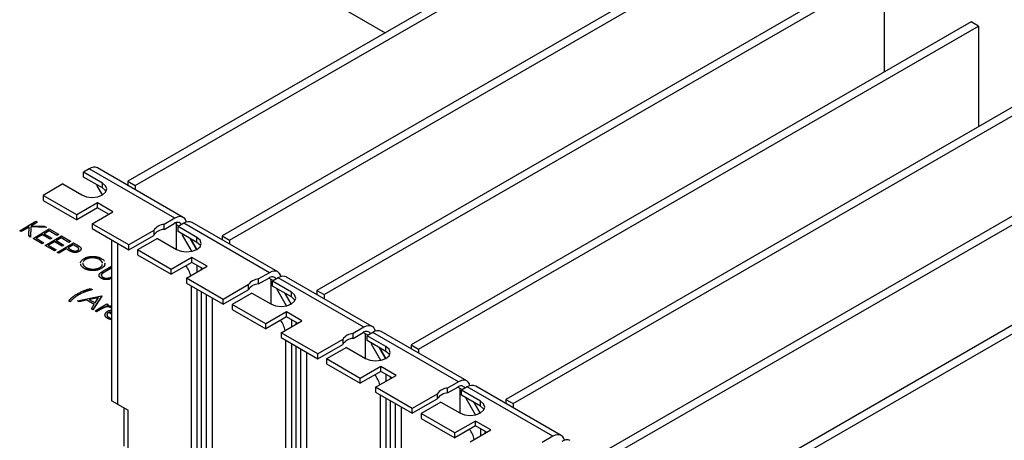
# Model space of a CAD drawing. Header units: millimetres. Extents: x 0 to 1725, y 0 to 1361.
# Tile 33 of 39: x 1363 to 1513, y 1137 to 1201. Entities that reach past the tile are written whole.
import ezdxf

# ---------------------------------------------------------------- set-up
doc = ezdxf.new("R2010")
doc.units = ezdxf.units.MM
doc.linetypes.add('SLD-Solid', pattern=[0])
doc.layers.add('SLD-0', color=179, linetype='SLD-Solid')

msp = doc.modelspace()

# ---------------------------------------------------------------- linework, layer by layer
at = {"layer": 'SLD-0', "color": 7, "linetype": 'SLD-Solid', "lineweight": 25}
for p, q in [((1464.429, 1225.686), (1379.293, 1176.538)), ((1380.416, 1175.89), (1465.552, 1225.038)), ((1385.6, 1218.089), (1418.435, 1199.134)), ((1478.797, 1217.391), (1393.662, 1168.243)), ((1394.784, 1167.595), (1479.92, 1216.743)), ((1493.166, 1209.096), (1408.03, 1159.948)), ((1409.153, 1159.3), (1494.288, 1208.448)), ((1494.288, 1208.448), (1494.288, 1193.155)), ((1507.534, 1200.801), (1422.399, 1151.654)), ((1508.657, 1200.153), (1507.534, 1200.801)), ((1423.521, 1151.006), (1508.657, 1200.153)), ((1508.657, 1200.153), (1508.657, 1184.86)), ((1521.903, 1192.507), (1436.767, 1143.359)), ((1437.89, 1142.711), (1523.025, 1191.859)), ((1536.271, 1184.212), (1451.135, 1135.064)), ((1452.258, 1134.416), (1537.394, 1183.564)), ((1373.447, 1178.441), (1372.567, 1177.932)), ((1386.469, 1170.923), (1373.447, 1178.441)), ((1387.738, 1171.049), (1374.717, 1178.566)), ((1375.441, 1176.274), (1372.567, 1177.932)), ((1372.567, 1177.186), (1372.567, 1177.932)), ((1375.441, 1175.527), (1372.567, 1177.186)), ((1369.442, 1176.128), (1366.425, 1174.386)), ((1369.442, 1176.128), (1372.316, 1174.469)), ((1374.597, 1176.014), (1374.597, 1175.869)), ((1374.597, 1175.869), (1375.413, 1174.454)), ((1375.92, 1175.86), (1375.441, 1176.274)), ((1375.441, 1175.527), (1375.441, 1176.274)), ((1375.92, 1175.113), (1375.441, 1175.527)), ((1376.088, 1175.371), (1375.92, 1175.86)), ((1375.92, 1174.883), (1376.088, 1175.371)), ((1379.293, 1176.538), (1380.416, 1175.89)), ((1379.293, 1176.538), (1379.293, 1175.924)), ((1380.416, 1175.89), (1380.416, 1175.276)), ((1550.639, 1175.917), (1465.504, 1126.77)), ((1466.626, 1126.122), (1551.762, 1175.269)), ((1371.543, 1171.432), (1366.425, 1174.386)), ((1366.425, 1174.386), (1366.425, 1173.64)), ((1372.316, 1174.469), (1373.033, 1174.193)), ((1373.033, 1174.193), (1373.878, 1174.096)), ((1373.878, 1174.096), (1374.724, 1174.193)), ((1374.724, 1174.193), (1375.441, 1174.469)), ((1375.441, 1174.469), (1375.92, 1174.883)), ((1375.991, 1174.998), (1375.92, 1175.113)), ((1366.425, 1173.64), (1371.543, 1170.685)), ((1374.686, 1173.246), (1371.543, 1171.432)), ((1374.686, 1172.499), (1371.543, 1170.685)), ((1377.021, 1171.898), (1374.686, 1173.246)), ((1374.686, 1172.499), (1374.686, 1173.246)), ((1376.375, 1171.525), (1374.686, 1172.499)), ((1371.543, 1170.685), (1371.543, 1171.432)), ((1373.878, 1170.084), (1377.021, 1171.898)), ((1386.469, 1170.923), (1384.818, 1169.971)), ((1386.819, 1171.086), (1386.469, 1170.923)), ((1387.156, 1171.162), (1386.819, 1171.086)), ((1387.466, 1171.15), (1387.156, 1171.162)), ((1387.739, 1171.049), (1387.466, 1171.15)), ((1387.962, 1170.864), (1387.739, 1171.049)), ((1388.128, 1170.601), (1387.962, 1170.864)), ((1362.863, 1169.025), (1365.338, 1170.454)), ((1364.279, 1169.586), (1363.085, 1168.897)), ((1364.279, 1169.565), (1363.085, 1168.876)), ((1364.233, 1168.234), (1364.279, 1169.586)), ((1364.582, 1169.608), (1364.529, 1168.064)), ((1364.582, 1169.587), (1364.529, 1168.043)), ((1364.582, 1169.608), (1364.582, 1169.587)), ((1366.908, 1169.547), (1364.582, 1169.608)), ((1366.908, 1169.526), (1364.582, 1169.587)), ((1365.56, 1170.326), (1364.617, 1169.782)), ((1364.617, 1169.782), (1366.592, 1169.73)), ((1365.56, 1170.305), (1364.652, 1169.781)), ((1364.894, 1167.853), (1367.368, 1169.282)), ((1365.338, 1170.454), (1365.56, 1170.326)), ((1365.56, 1170.326), (1365.56, 1170.305)), ((1366.592, 1169.73), (1366.908, 1169.547)), ((1366.908, 1169.547), (1366.908, 1169.526)), ((1367.368, 1169.282), (1368.764, 1168.476)), ((1379.446, 1166.869), (1373.878, 1170.084)), ((1373.878, 1170.084), (1373.878, 1169.337)), ((1373.878, 1169.337), (1379.446, 1166.123)), ((1384.818, 1169.224), (1386.361, 1170.115)), ((1384.818, 1169.224), (1384.818, 1169.971)), ((1386.572, 1170.216), (1386.702, 1170.141)), ((1386.72, 1166.154), (1386.72, 1169.907)), ((1387.816, 1170.146), (1386.936, 1169.638)), ((1389.809, 1167.979), (1386.936, 1169.638)), ((1386.936, 1168.891), (1386.936, 1169.638)), ((1400.837, 1162.629), (1387.816, 1170.146)), ((1388.219, 1170.326), (1388.128, 1170.601)), ((1402.107, 1162.754), (1389.086, 1170.272)), ((1363.085, 1168.897), (1362.863, 1169.025)), ((1362.863, 1169.025), (1362.863, 1169.004)), ((1363.085, 1168.876), (1362.863, 1169.004)), ((1363.085, 1168.897), (1363.085, 1168.876)), ((1364.233, 1168.234), (1364.233, 1168.214)), ((1364.529, 1168.064), (1364.233, 1168.234)), ((1364.529, 1168.043), (1364.233, 1168.214)), ((1364.529, 1168.064), (1364.529, 1168.043)), ((1366.29, 1167.047), (1364.894, 1167.853)), ((1364.894, 1167.853), (1364.894, 1167.832)), ((1366.29, 1167.026), (1364.894, 1167.832)), ((1366.321, 1168.421), (1365.369, 1167.871)), ((1365.369, 1167.871), (1366.543, 1167.193)), ((1366.321, 1168.4), (1365.387, 1167.861)), ((1367.495, 1167.743), (1366.321, 1168.421)), ((1366.321, 1168.421), (1366.321, 1168.4)), ((1367.495, 1167.722), (1366.321, 1168.4)), ((1367.337, 1169.007), (1366.575, 1168.567)), ((1366.575, 1168.567), (1367.749, 1167.89)), ((1367.337, 1168.986), (1366.593, 1168.557)), ((1366.734, 1166.791), (1369.209, 1168.219)), ((1368.511, 1168.329), (1367.337, 1169.007)), ((1367.337, 1169.007), (1367.337, 1168.986)), ((1368.511, 1168.308), (1367.337, 1168.986)), ((1367.749, 1167.89), (1367.495, 1167.743)), ((1367.749, 1167.869), (1367.495, 1167.722)), ((1367.495, 1167.743), (1367.495, 1167.722)), ((1367.749, 1167.89), (1367.749, 1167.869)), ((1369.177, 1167.944), (1368.415, 1167.505)), ((1369.177, 1167.924), (1368.433, 1167.495)), ((1368.764, 1168.476), (1368.511, 1168.329)), ((1368.764, 1168.455), (1368.511, 1168.308)), ((1368.511, 1168.329), (1368.511, 1168.308)), ((1368.764, 1168.476), (1368.764, 1168.455)), ((1370.351, 1167.267), (1369.177, 1167.944)), ((1369.177, 1167.944), (1369.177, 1167.924)), ((1370.351, 1167.246), (1369.177, 1167.924)), ((1369.209, 1168.219), (1370.605, 1167.413)), ((1383.234, 1169.056), (1379.446, 1166.869)), ((1379.446, 1166.123), (1383.234, 1168.31)), ((1383.81, 1167.834), (1380.793, 1166.092)), ((1383.234, 1169.056), (1383.234, 1168.31)), ((1383.81, 1167.834), (1386.684, 1166.175)), ((1389.809, 1167.232), (1386.936, 1168.891)), ((1387.618, 1168.352), (1387.618, 1168.497)), ((1387.744, 1168.424), (1387.618, 1168.352)), ((1389.041, 1165.886), (1387.618, 1168.352)), ((1389.755, 1166.144), (1388.785, 1167.823)), ((1388.965, 1167.719), (1388.965, 1167.574)), ((1390.288, 1167.565), (1389.809, 1167.979)), ((1389.809, 1167.232), (1389.809, 1167.979)), ((1393.662, 1168.243), (1393.662, 1167.63)), ((1393.662, 1168.243), (1394.784, 1167.595)), ((1366.543, 1167.193), (1366.29, 1167.047)), ((1366.543, 1167.173), (1366.29, 1167.026)), ((1366.29, 1167.047), (1366.29, 1167.026)), ((1366.543, 1167.193), (1366.543, 1167.173)), ((1366.734, 1166.791), (1366.734, 1166.77)), ((1368.13, 1165.985), (1366.734, 1166.791)), ((1368.13, 1165.964), (1366.734, 1166.77)), ((1368.162, 1167.358), (1367.21, 1166.809)), ((1367.21, 1166.809), (1368.384, 1166.131)), ((1368.162, 1167.338), (1367.228, 1166.798)), ((1369.336, 1166.681), (1368.162, 1167.358)), ((1368.162, 1167.358), (1368.162, 1167.338)), ((1369.336, 1166.66), (1368.162, 1167.338)), ((1368.415, 1167.505), (1369.589, 1166.827)), ((1368.574, 1165.728), (1371.049, 1167.157)), ((1369.938, 1166.259), (1368.796, 1165.6)), ((1369.938, 1166.239), (1368.796, 1165.579)), ((1369.589, 1166.827), (1369.336, 1166.681)), ((1369.589, 1166.806), (1369.336, 1166.66)), ((1369.336, 1166.681), (1369.336, 1166.66)), ((1369.589, 1166.827), (1369.589, 1166.806)), ((1370.115, 1166.157), (1369.938, 1166.259)), ((1369.938, 1166.259), (1369.938, 1166.239)), ((1370.115, 1166.136), (1369.938, 1166.239)), ((1371.017, 1166.882), (1370.192, 1166.406)), ((1370.192, 1166.406), (1370.62, 1166.153)), ((1371.017, 1166.861), (1370.21, 1166.395)), ((1370.605, 1167.413), (1370.351, 1167.267)), ((1370.605, 1167.393), (1370.351, 1167.246)), ((1370.351, 1167.267), (1370.351, 1167.246)), ((1370.605, 1167.413), (1370.605, 1167.393)), ((1371.47, 1166.621), (1371.017, 1166.882)), ((1371.017, 1166.882), (1371.017, 1166.861)), ((1371.47, 1166.6), (1371.017, 1166.861)), ((1371.049, 1167.157), (1371.534, 1166.877)), ((1371.47, 1166.621), (1371.47, 1166.6)), ((1376.842, 1167.626), (1376.842, 1143.151)), ((1377.74, 1167.108), (1377.74, 1142.633)), ((1377.742, 1167.107), (1377.742, 1142.634)), ((1379.446, 1166.123), (1379.446, 1166.869)), ((1388.965, 1167.574), (1389.782, 1166.159)), ((1390.288, 1166.818), (1389.809, 1167.232)), ((1389.809, 1166.175), (1390.288, 1166.589)), ((1390.456, 1167.077), (1390.288, 1167.565)), ((1390.288, 1166.589), (1390.456, 1167.077)), ((1390.36, 1166.703), (1390.288, 1166.818)), ((1394.784, 1167.595), (1394.784, 1166.982)), ((1368.384, 1166.131), (1368.13, 1165.985)), ((1368.384, 1166.11), (1368.13, 1165.964)), ((1368.13, 1165.985), (1368.13, 1165.964)), ((1368.384, 1166.131), (1368.384, 1166.11)), ((1368.796, 1165.6), (1368.574, 1165.728)), ((1368.574, 1165.728), (1368.574, 1165.707)), ((1368.796, 1165.579), (1368.574, 1165.707)), ((1368.796, 1165.6), (1368.796, 1165.579)), ((1370.115, 1166.157), (1370.115, 1166.136)), ((1370.786, 1165.817), (1370.786, 1165.796)), ((1371.908, 1165.894), (1371.908, 1165.874)), ((1385.912, 1163.137), (1380.793, 1166.092)), ((1380.793, 1166.092), (1380.793, 1165.345)), ((1380.793, 1165.345), (1385.912, 1162.39)), ((1389.055, 1164.951), (1385.912, 1163.137)), ((1386.684, 1166.175), (1387.401, 1165.898)), ((1387.401, 1165.898), (1388.247, 1165.801)), ((1388.247, 1165.801), (1389.092, 1165.898)), ((1391.39, 1163.603), (1389.055, 1164.951)), ((1389.055, 1164.205), (1389.055, 1164.951)), ((1389.092, 1165.898), (1389.809, 1166.175)), ((1372.671, 1163.29), (1372.671, 1163.269)), ((1372.879, 1164.66), (1372.879, 1164.639)), ((1375.01, 1164.65), (1375.01, 1164.63)), ((1375.27, 1163.293), (1375.27, 1163.272)), ((1375.519, 1162.85), (1376.842, 1163.614)), ((1376.842, 1163.357), (1375.753, 1162.729)), ((1376.842, 1163.337), (1375.753, 1162.708)), ((1389.055, 1164.205), (1385.912, 1162.39)), ((1388.247, 1161.789), (1391.39, 1163.603)), ((1390.743, 1163.23), (1389.055, 1164.205)), ((1389.863, 1162.722), (1389.863, 1163.738)), ((1390.51, 1163.095), (1390.51, 1163.365)), ((1375.293, 1161.776), (1375.293, 1161.755)), ((1375.434, 1162.533), (1375.434, 1162.513)), ((1375.753, 1162.729), (1375.753, 1162.708)), ((1385.912, 1162.39), (1385.912, 1163.137)), ((1393.814, 1158.575), (1388.247, 1161.789)), ((1388.247, 1161.789), (1388.247, 1161.042)), ((1400.837, 1162.629), (1399.186, 1161.676)), ((1399.186, 1160.929), (1400.729, 1161.82)), ((1401.088, 1161.612), (1400.729, 1161.82)), ((1401.187, 1162.791), (1400.837, 1162.629)), ((1401.524, 1162.868), (1401.187, 1162.791)), ((1402.184, 1161.851), (1401.304, 1161.343)), ((1401.835, 1162.855), (1401.524, 1162.868)), ((1402.107, 1162.754), (1401.835, 1162.855)), ((1402.33, 1162.569), (1402.107, 1162.754)), ((1415.205, 1154.334), (1402.184, 1161.851)), ((1402.496, 1162.306), (1402.33, 1162.569)), ((1402.587, 1162.031), (1402.496, 1162.306)), ((1416.475, 1154.46), (1403.454, 1161.977)), ((1373.594, 1160.219), (1373.88, 1160.054)), ((1388.247, 1161.042), (1393.814, 1157.828)), ((1388.965, 1089.135), (1388.965, 1160.628)), ((1397.602, 1160.761), (1393.814, 1158.575)), ((1397.602, 1160.761), (1397.602, 1160.015)), ((1399.186, 1160.929), (1399.186, 1161.676)), ((1401.088, 1157.86), (1401.088, 1161.612)), ((1404.178, 1159.684), (1401.304, 1161.343)), ((1401.304, 1160.596), (1401.304, 1161.343)), ((1404.178, 1158.937), (1401.304, 1160.596)), ((1401.986, 1160.057), (1401.986, 1160.202)), ((1371.659, 1158.369), (1375.307, 1159.12)), ((1371.828, 1159.273), (1371.828, 1159.252)), ((1374.838, 1158.833), (1373.445, 1158.546)), ((1374.823, 1158.81), (1373.471, 1158.531)), ((1373.88, 1160.054), (1373.88, 1160.033)), ((1375.339, 1159.101), (1374.007, 1157.013)), ((1375.339, 1159.081), (1374.007, 1156.993)), ((1374.329, 1158.036), (1374.838, 1158.833)), ((1375.307, 1159.12), (1375.339, 1159.101)), ((1375.339, 1159.101), (1375.339, 1159.081)), ((1389.863, 1081.606), (1389.863, 1160.109)), ((1390.51, 1081.979), (1390.51, 1159.736)), ((1391.21, 1159.331), (1391.21, 1134.857)), ((1392.108, 1158.813), (1392.108, 1134.338)), ((1392.11, 1158.812), (1392.11, 1134.339)), ((1393.814, 1157.828), (1397.602, 1160.015)), ((1398.179, 1159.539), (1395.161, 1157.797)), ((1398.179, 1159.539), (1401.053, 1157.88)), ((1402.113, 1160.13), (1401.986, 1160.057)), ((1403.41, 1157.592), (1401.986, 1160.057)), ((1404.123, 1157.85), (1403.153, 1159.529)), ((1403.334, 1159.425), (1403.334, 1159.279)), ((1403.334, 1159.279), (1404.15, 1157.865)), ((1404.657, 1159.27), (1404.178, 1159.684)), ((1404.178, 1158.937), (1404.178, 1159.684)), ((1404.657, 1158.524), (1404.178, 1158.937)), ((1404.825, 1158.782), (1404.657, 1159.27)), ((1404.657, 1158.294), (1404.825, 1158.782)), ((1408.03, 1159.948), (1409.153, 1159.3)), ((1408.03, 1159.948), (1408.03, 1159.335)), ((1409.153, 1159.3), (1409.153, 1158.687)), ((1370.548, 1158.204), (1370.326, 1158.332)), ((1370.326, 1158.332), (1370.326, 1158.311)), ((1370.548, 1158.183), (1370.326, 1158.311)), ((1370.548, 1158.204), (1370.548, 1158.183)), ((1371.901, 1158.229), (1371.659, 1158.369)), ((1371.659, 1158.369), (1371.659, 1158.348)), ((1371.901, 1158.208), (1371.659, 1158.348)), ((1373.071, 1158.469), (1371.901, 1158.229)), ((1373.071, 1158.449), (1371.901, 1158.208)), ((1371.901, 1158.229), (1371.901, 1158.208)), ((1374.193, 1157.822), (1373.071, 1158.469)), ((1373.071, 1158.469), (1373.071, 1158.449)), ((1374.183, 1157.807), (1373.071, 1158.449)), ((1373.445, 1158.546), (1374.329, 1158.036)), ((1373.765, 1157.153), (1374.193, 1157.822)), ((1374.324, 1156.83), (1376.132, 1157.874)), ((1375.814, 1157.388), (1375.814, 1157.367)), ((1376.355, 1157.746), (1376.088, 1157.592)), ((1376.355, 1157.725), (1376.126, 1157.593)), ((1376.132, 1157.874), (1376.355, 1157.746)), ((1376.355, 1157.746), (1376.355, 1157.725)), ((1376.563, 1157.406), (1376.563, 1157.385)), ((1376.842, 1157.347), (1376.645, 1157.321)), ((1376.842, 1157.326), (1376.645, 1157.301)), ((1376.645, 1157.321), (1376.645, 1157.301)), ((1393.814, 1157.828), (1393.814, 1158.575)), ((1400.28, 1154.842), (1395.161, 1157.797)), ((1395.161, 1157.797), (1395.161, 1157.05)), ((1401.053, 1157.88), (1401.769, 1157.603)), ((1401.769, 1157.603), (1402.615, 1157.506)), ((1402.615, 1157.506), (1403.461, 1157.603)), ((1403.461, 1157.603), (1404.178, 1157.88)), ((1404.178, 1157.88), (1404.657, 1158.294)), ((1404.728, 1158.409), (1404.657, 1158.524)), ((1373.765, 1157.153), (1373.765, 1157.132)), ((1374.007, 1157.013), (1373.765, 1157.153)), ((1374.007, 1156.993), (1373.765, 1157.132)), ((1374.007, 1157.013), (1374.007, 1156.993)), ((1374.546, 1156.702), (1374.324, 1156.83)), ((1374.324, 1156.83), (1374.324, 1156.809)), ((1374.546, 1156.681), (1374.324, 1156.809)), ((1375.154, 1157.053), (1374.546, 1156.702)), ((1375.154, 1157.032), (1374.546, 1156.681)), ((1374.546, 1156.702), (1374.546, 1156.681)), ((1375.154, 1157.053), (1375.154, 1157.032)), ((1376.842, 1156.366), (1376.418, 1156.61)), ((1376.418, 1156.61), (1376.418, 1156.59)), ((1376.842, 1156.345), (1376.418, 1156.59)), ((1376.842, 1156.77), (1376.663, 1156.725)), ((1376.842, 1156.749), (1376.663, 1156.704)), ((1376.663, 1156.725), (1376.842, 1156.622)), ((1395.161, 1157.05), (1400.28, 1154.095)), ((1403.423, 1156.657), (1400.28, 1154.842)), ((1403.423, 1155.91), (1400.28, 1154.095)), ((1405.758, 1155.309), (1403.423, 1156.657)), ((1403.423, 1155.91), (1403.423, 1156.657)), ((1405.111, 1154.935), (1403.423, 1155.91)), ((1376.217, 1155.7), (1376.217, 1155.68)), ((1400.28, 1154.095), (1400.28, 1154.842)), ((1402.615, 1153.494), (1405.758, 1155.309)), ((1404.232, 1154.427), (1404.232, 1155.443)), ((1404.878, 1154.801), (1404.878, 1155.07)), ((1415.205, 1154.334), (1413.555, 1153.381)), ((1415.556, 1154.496), (1415.205, 1154.334)), ((1415.893, 1154.573), (1415.556, 1154.496)), ((1416.203, 1154.561), (1415.893, 1154.573)), ((1416.475, 1154.46), (1416.203, 1154.561)), ((1416.699, 1154.274), (1416.475, 1154.46)), ((1416.865, 1154.012), (1416.699, 1154.274)), ((1408.183, 1150.28), (1402.615, 1153.494)), ((1402.615, 1153.494), (1402.615, 1152.748)), ((1402.615, 1152.748), (1408.183, 1149.533)), ((1413.555, 1152.634), (1415.098, 1153.525)), ((1413.555, 1152.634), (1413.555, 1153.381)), ((1415.457, 1153.318), (1415.097, 1153.525)), ((1415.457, 1149.565), (1415.457, 1153.318)), ((1416.552, 1153.556), (1415.672, 1153.048)), ((1418.546, 1151.389), (1415.672, 1153.048)), ((1415.672, 1152.302), (1415.672, 1153.048)), ((1429.574, 1146.039), (1416.552, 1153.556)), ((1416.956, 1153.736), (1416.865, 1154.012)), ((1430.844, 1146.165), (1417.822, 1153.682)), ((1403.334, 1080.84), (1403.334, 1152.333)), ((1404.232, 1073.311), (1404.232, 1151.814)), ((1404.878, 1073.685), (1404.878, 1151.441)), ((1411.971, 1152.467), (1408.183, 1150.28)), ((1408.183, 1149.533), (1411.971, 1151.72)), ((1412.547, 1151.244), (1409.53, 1149.502)), ((1411.971, 1152.467), (1411.971, 1151.72)), ((1412.547, 1151.244), (1415.421, 1149.585)), ((1418.546, 1150.643), (1415.672, 1152.302)), ((1416.355, 1151.762), (1416.355, 1151.908)), ((1416.481, 1151.835), (1416.355, 1151.762)), ((1417.778, 1149.297), (1416.355, 1151.762)), ((1418.491, 1149.555), (1417.522, 1151.234)), ((1419.025, 1150.976), (1418.546, 1151.389)), ((1418.546, 1150.643), (1418.546, 1151.389)), ((1422.399, 1151.654), (1423.521, 1151.006)), ((1422.399, 1151.654), (1422.399, 1151.04)), ((1405.579, 1151.037), (1405.579, 1126.562)), ((1406.477, 1150.518), (1406.477, 1126.043)), ((1406.478, 1150.517), (1406.478, 1126.044)), ((1408.183, 1149.533), (1408.183, 1150.28)), ((1417.702, 1151.13), (1417.702, 1150.985)), ((1417.702, 1150.985), (1418.519, 1149.57)), ((1419.025, 1150.229), (1418.546, 1150.643)), ((1418.546, 1149.585), (1419.025, 1149.999)), ((1419.193, 1150.487), (1419.025, 1150.976)), ((1419.025, 1149.999), (1419.193, 1150.487)), ((1419.097, 1150.114), (1419.025, 1150.229)), ((1423.521, 1151.006), (1423.521, 1150.392)), ((1414.649, 1146.547), (1409.53, 1149.502)), ((1409.53, 1149.502), (1409.53, 1148.756)), ((1409.53, 1148.756), (1414.649, 1145.801)), ((1417.792, 1148.362), (1414.649, 1146.547)), ((1415.421, 1149.585), (1416.138, 1149.309)), ((1416.138, 1149.309), (1416.983, 1149.212)), ((1416.983, 1149.212), (1417.829, 1149.309)), ((1420.127, 1147.014), (1417.792, 1148.362)), ((1417.792, 1147.615), (1417.792, 1148.362)), ((1417.829, 1149.309), (1418.546, 1149.585)), ((1417.792, 1147.615), (1414.649, 1145.801)), ((1416.983, 1145.199), (1420.127, 1147.014)), ((1419.48, 1146.641), (1417.792, 1147.615)), ((1418.6, 1146.133), (1418.6, 1147.149)), ((1419.247, 1146.506), (1419.247, 1146.775)), ((1414.649, 1145.801), (1414.649, 1146.547)), ((1429.574, 1146.039), (1427.923, 1145.086)), ((1427.923, 1144.34), (1429.466, 1145.23)), ((1429.825, 1145.023), (1429.466, 1145.23)), ((1429.924, 1146.202), (1429.574, 1146.039)), ((1430.261, 1146.278), (1429.924, 1146.202)), ((1430.921, 1145.262), (1430.041, 1144.754)), ((1430.572, 1146.266), (1430.261, 1146.278)), ((1430.844, 1146.165), (1430.572, 1146.266)), ((1431.067, 1145.98), (1430.844, 1146.165)), ((1443.942, 1137.745), (1430.921, 1145.262)), ((1431.233, 1145.717), (1431.067, 1145.98)), ((1431.324, 1145.442), (1431.233, 1145.717)), ((1445.212, 1137.87), (1432.191, 1145.387)), ((1416.983, 1145.199), (1416.983, 1144.453)), ((1422.551, 1141.985), (1416.983, 1145.199)), ((1416.983, 1144.453), (1422.551, 1141.239)), ((1417.702, 1072.545), (1417.702, 1144.038)), ((1426.339, 1144.172), (1422.551, 1141.985)), ((1426.339, 1144.172), (1426.339, 1143.425)), ((1427.923, 1144.34), (1427.923, 1145.086)), ((1429.825, 1141.27), (1429.825, 1145.023)), ((1432.914, 1143.095), (1430.041, 1144.754)), ((1430.041, 1144.007), (1430.041, 1144.754)), ((1432.914, 1142.348), (1430.041, 1144.007)), ((1377.74, 1142.633), (1376.842, 1143.151)), ((1377.742, 1142.634), (1377.74, 1142.633)), ((1377.742, 1142.634), (1379.359, 1141.7)), ((1418.6, 1065.017), (1418.6, 1143.52)), ((1419.247, 1065.39), (1419.247, 1143.146)), ((1419.947, 1142.742), (1419.947, 1118.267)), ((1422.551, 1141.239), (1426.339, 1143.425)), ((1426.916, 1142.95), (1423.898, 1141.208)), ((1426.916, 1142.95), (1429.789, 1141.291)), ((1430.723, 1143.467), (1430.723, 1143.613)), ((1430.849, 1143.54), (1430.723, 1143.467)), ((1432.147, 1141.002), (1430.723, 1143.467)), ((1432.86, 1141.26), (1431.89, 1142.939)), ((1432.07, 1142.835), (1432.07, 1142.69)), ((1432.07, 1142.69), (1432.887, 1141.275)), ((1433.393, 1142.681), (1432.914, 1143.095)), ((1432.914, 1142.348), (1432.914, 1143.095)), ((1433.393, 1141.934), (1432.914, 1142.348)), ((1433.562, 1142.193), (1433.393, 1142.681)), ((1436.767, 1143.359), (1437.89, 1142.711)), ((1436.767, 1143.359), (1436.767, 1142.746)), ((1437.89, 1142.711), (1437.89, 1142.098)), ((1378.693, 1142.085), (1378.693, 1136.26)), ((1379.359, 1135.271), (1379.359, 1141.7)), ((1420.845, 1142.224), (1420.845, 1117.749)), ((1420.847, 1142.223), (1420.847, 1117.75)), ((1422.551, 1141.239), (1422.551, 1141.985)), ((1429.017, 1138.253), (1423.898, 1141.208)), ((1423.898, 1141.208), (1423.898, 1140.461)), ((1429.789, 1141.291), (1430.506, 1141.014)), ((1430.506, 1141.014), (1431.352, 1140.917)), ((1431.352, 1140.917), (1432.198, 1141.014)), ((1432.198, 1141.014), (1432.914, 1141.291)), ((1432.914, 1141.291), (1433.393, 1141.704)), ((1433.393, 1141.704), (1433.562, 1142.193)), ((1433.465, 1141.819), (1433.393, 1141.934)), ((1423.898, 1140.461), (1429.017, 1137.506)), ((1432.16, 1140.067), (1429.017, 1138.253)), ((1432.16, 1139.32), (1429.017, 1137.506)), ((1434.495, 1138.719), (1432.16, 1140.067)), ((1432.16, 1139.32), (1432.16, 1140.067)), ((1433.848, 1138.346), (1432.16, 1139.32)), ((1429.017, 1137.506), (1429.017, 1138.253)), ((1431.352, 1136.905), (1434.495, 1138.719)), ((1432.968, 1137.838), (1432.968, 1138.854)), ((1433.615, 1138.211), (1433.615, 1138.481)), ((1443.942, 1137.745), (1442.291, 1136.792)), ((1444.293, 1137.907), (1443.942, 1137.745)), ((1444.63, 1137.984), (1444.293, 1137.907)), ((1444.94, 1137.971), (1444.63, 1137.984)), ((1445.212, 1137.87), (1444.94, 1137.971)), ((1445.436, 1137.685), (1445.212, 1137.87)), ((1445.602, 1137.422), (1445.436, 1137.685)), ((1445.692, 1137.147), (1445.602, 1137.422))]:
    msp.add_line(p, q, dxfattribs=at)
at = {"layer": 'SLD-0', "color": 8, "linetype": 'SLD-Solid', "lineweight": 25}
for p, q in [((1387.061, 1169.71), (1386.72, 1169.907)), ((1401.429, 1161.415), (1401.088, 1161.612)), ((1415.798, 1153.121), (1415.457, 1153.318)), ((1430.166, 1144.826), (1429.825, 1145.023))]:
    msp.add_line(p, q, dxfattribs=at)
at = {"layer": 'SLD-0', "color": 7, "linetype": 'SLD-Solid', "lineweight": 25}
for centre, radius, start, end in [((1374.191, 1177.402), 1.278, 65.69288, 125.61758), ((1384.924, 1167.958), 2.015, 93.01715, 146.97747), ((1384.924, 1167.211), 2.015, 93.01715, 146.97747), ((1386.852, 1169.521), 0.77, 34.41374, 129.63273), ((1385.252, 1169.912), 1.468, 359.79939, 8.97304), ((1388.56, 1169.107), 1.278, 65.69288, 125.61758), ((1384.786, 1161.139), 4.218, 13.93676, 37.09307), ((1401.221, 1161.226), 0.77, 34.41374, 129.63273), ((1402.928, 1160.813), 1.278, 65.69288, 125.61758), ((1399.292, 1159.663), 2.015, 93.01715, 146.97747), ((1399.292, 1158.916), 2.015, 93.01715, 146.97747), ((1399.155, 1152.844), 4.218, 13.93676, 37.09307), ((1413.661, 1151.368), 2.015, 93.01715, 146.97747), ((1415.589, 1152.932), 0.77, 34.41374, 129.63273), ((1417.296, 1152.518), 1.278, 65.69288, 125.61758), ((1413.661, 1150.622), 2.015, 93.01715, 146.97747), ((1413.523, 1144.549), 4.218, 13.93676, 37.09307), ((1429.958, 1144.637), 0.77, 34.41374, 129.63273), ((1431.665, 1144.223), 1.278, 65.69288, 125.61758), ((1428.029, 1143.074), 2.015, 93.01715, 146.97747), ((1428.029, 1142.327), 2.015, 93.01715, 146.97747), ((1427.892, 1136.255), 4.218, 13.93676, 37.09307), ((1446.033, 1135.928), 1.278, 65.69288, 125.61758)]:
    msp.add_arc(centre, radius, start, end, dxfattribs=at)
for points, knots in [([(1371.685, 1166.022), (1371.704, 1166.034), (1371.742, 1166.058), (1371.787, 1166.099), (1371.82, 1166.144), (1371.841, 1166.191), (1371.85, 1166.24), (1371.847, 1166.288), (1371.831, 1166.336), (1371.806, 1166.374), (1371.778, 1166.405), (1371.752, 1166.431), (1371.719, 1166.458), (1371.68, 1166.487), (1371.637, 1166.518), (1371.587, 1166.551), (1371.531, 1166.586), (1371.491, 1166.609), (1371.47, 1166.621)], [0, 0, 0, 0, 0.0700438, 0.1392383, 0.2081975, 0.2791734, 0.3499868, 0.4183538, 0.4876096, 0.5574111, 0.5953302, 0.6379641, 0.6859128, 0.7381852, 0.7961026, 0.8585165, 0.9266577, 1, 1, 1, 1]), ([(1371.826, 1166.146), (1371.828, 1166.147), (1371.855, 1166.174), (1371.851, 1166.238), (1371.811, 1166.409), (1371.621, 1166.515), (1371.47, 1166.6)], [0, 0, 0, 0, 0.01171723, 0.17720488, 0.34255304, 1, 1, 1, 1]), ([(1371.534, 1166.877), (1371.568, 1166.857), (1371.632, 1166.82), (1371.721, 1166.766), (1371.802, 1166.716), (1371.872, 1166.671), (1371.934, 1166.63), (1371.985, 1166.593), (1372.028, 1166.561), (1372.05, 1166.539), (1372.061, 1166.53)], [0, 0, 0, 0, 0.1769558, 0.3390551, 0.4863182, 0.6187809, 0.7356188, 0.8387425, 0.9264571, 1, 1, 1, 1]), ([(1372.061, 1166.53), (1372.073, 1166.517), (1372.098, 1166.492), (1372.128, 1166.454), (1372.152, 1166.414), (1372.171, 1166.374), (1372.184, 1166.333), (1372.191, 1166.292), (1372.192, 1166.25), (1372.187, 1166.208), (1372.176, 1166.166), (1372.158, 1166.124), (1372.133, 1166.084), (1372.102, 1166.044), (1372.063, 1166.005), (1372.018, 1165.967), (1371.967, 1165.93), (1371.928, 1165.906), (1371.908, 1165.894)], [0, 0, 0, 0, 0.0624813, 0.1234904, 0.1834111, 0.2431532, 0.3021267, 0.3617097, 0.4218423, 0.4829319, 0.5445523, 0.6056807, 0.6676797, 0.7299844, 0.7945509, 0.8603456, 0.9289074, 1, 1, 1, 1]), ([(1370.786, 1165.817), (1370.767, 1165.824), (1370.726, 1165.839), (1370.662, 1165.867), (1370.59, 1165.901), (1370.511, 1165.941), (1370.423, 1165.986), (1370.327, 1166.037), (1370.224, 1166.095), (1370.153, 1166.136), (1370.115, 1166.157)], [0, 0, 0, 0, 0.0751731, 0.1647463, 0.2680169, 0.3859119, 0.5177895, 0.663691, 0.8244132, 1, 1, 1, 1]), ([(1370.786, 1165.796), (1370.767, 1165.803), (1370.726, 1165.819), (1370.662, 1165.846), (1370.59, 1165.88), (1370.511, 1165.92), (1370.423, 1165.965), (1370.327, 1166.017), (1370.224, 1166.074), (1370.153, 1166.115), (1370.115, 1166.136)], [0, 0, 0, 0, 0.0751731, 0.1647463, 0.2680169, 0.3859119, 0.5177895, 0.663691, 0.8244132, 1, 1, 1, 1]), ([(1370.62, 1166.153), (1370.641, 1166.14), (1370.682, 1166.117), (1370.744, 1166.084), (1370.802, 1166.055), (1370.857, 1166.028), (1370.91, 1166.006), (1370.958, 1165.986), (1371.005, 1165.97), (1371.061, 1165.953), (1371.132, 1165.938), (1371.217, 1165.927), (1371.303, 1165.925), (1371.389, 1165.93), (1371.471, 1165.943), (1371.55, 1165.962), (1371.622, 1165.989), (1371.664, 1166.011), (1371.685, 1166.022)], [0, 0, 0, 0, 0.0725384, 0.1400338, 0.2024957, 0.2605751, 0.3132283, 0.3615832, 0.4048784, 0.4441274, 0.5163997, 0.5865067, 0.6550854, 0.7243838, 0.7939735, 0.8616377, 0.9301109, 1, 1, 1, 1]), ([(1371.908, 1165.894), (1371.887, 1165.883), (1371.847, 1165.86), (1371.782, 1165.831), (1371.717, 1165.804), (1371.649, 1165.782), (1371.58, 1165.764), (1371.51, 1165.749), (1371.439, 1165.739), (1371.366, 1165.733), (1371.293, 1165.73), (1371.22, 1165.731), (1371.147, 1165.736), (1371.074, 1165.745), (1371.001, 1165.758), (1370.929, 1165.774), (1370.857, 1165.793), (1370.81, 1165.809), (1370.786, 1165.817)], [0, 0, 0, 0, 0.0701189, 0.1371924, 0.2020162, 0.2646314, 0.3261165, 0.3860103, 0.4458118, 0.5052977, 0.5646333, 0.6242826, 0.683902, 0.7439528, 0.8053877, 0.868388, 0.933084, 1, 1, 1, 1]), ([(1371.908, 1165.874), (1371.887, 1165.862), (1371.847, 1165.839), (1371.782, 1165.81), (1371.717, 1165.783), (1371.649, 1165.761), (1371.58, 1165.743), (1371.51, 1165.728), (1371.439, 1165.718), (1371.366, 1165.712), (1371.293, 1165.709), (1371.22, 1165.71), (1371.147, 1165.715), (1371.074, 1165.724), (1371.001, 1165.737), (1370.929, 1165.753), (1370.857, 1165.773), (1370.81, 1165.788), (1370.786, 1165.796)], [0, 0, 0, 0, 0.0701189, 0.1371924, 0.2020162, 0.2646314, 0.3261165, 0.3860103, 0.4458118, 0.5052977, 0.5646333, 0.6242826, 0.683902, 0.7439528, 0.8053877, 0.868388, 0.933084, 1, 1, 1, 1]), ([(1372.172, 1166.162), (1372.172, 1166.153), (1372.172, 1166.093), (1372.079, 1165.988), (1371.965, 1165.912), (1371.908, 1165.874)], [0, 0, 0, 0, 0.0830181, 0.5411305, 1, 1, 1, 1]), ([(1372.129, 1164.13), (1372.128, 1164.132), (1372.1, 1164.256), (1372.263, 1164.505), (1372.525, 1164.694), (1372.656, 1164.788)], [0, 0, 0, 0, 0.0098746, 0.5048461, 1, 1, 1, 1]), ([(1372.656, 1164.788), (1372.686, 1164.804), (1372.745, 1164.838), (1372.841, 1164.883), (1372.94, 1164.925), (1373.043, 1164.962), (1373.149, 1164.995), (1373.259, 1165.025), (1373.373, 1165.05), (1373.49, 1165.071), (1373.609, 1165.088), (1373.728, 1165.1), (1373.847, 1165.108), (1373.965, 1165.11), (1374.084, 1165.109), (1374.202, 1165.102), (1374.32, 1165.092), (1374.438, 1165.076), (1374.553, 1165.056), (1374.665, 1165.032), (1374.773, 1165.004), (1374.877, 1164.972), (1374.977, 1164.936), (1375.073, 1164.895), (1375.166, 1164.852), (1375.224, 1164.819), (1375.253, 1164.803)], [0, 0, 0, 0, 0.043209, 0.0858729, 0.12812, 0.170152, 0.2119176, 0.253753, 0.2960064, 0.3384434, 0.3810154, 0.4228205, 0.4640891, 0.5051258, 0.545975, 0.5869852, 0.6283386, 0.6700838, 0.7119916, 0.7530392, 0.7940494, 0.8348855, 0.8754983, 0.9165473, 0.9580038, 1, 1, 1, 1]), ([(1375.01, 1164.65), (1374.986, 1164.664), (1374.939, 1164.69), (1374.862, 1164.726), (1374.783, 1164.76), (1374.7, 1164.79), (1374.613, 1164.816), (1374.523, 1164.84), (1374.429, 1164.861), (1374.332, 1164.879), (1374.235, 1164.893), (1374.136, 1164.903), (1374.038, 1164.91), (1373.941, 1164.913), (1373.844, 1164.912), (1373.747, 1164.908), (1373.651, 1164.899), (1373.555, 1164.887), (1373.462, 1164.871), (1373.37, 1164.852), (1373.281, 1164.829), (1373.195, 1164.802), (1373.111, 1164.772), (1373.031, 1164.738), (1372.953, 1164.701), (1372.904, 1164.674), (1372.879, 1164.66)], [0, 0, 0, 0, 0.0420233, 0.0836449, 0.1249838, 0.1662475, 0.2077016, 0.2496311, 0.2917418, 0.3347429, 0.3774602, 0.4195563, 0.4610442, 0.5020963, 0.5428907, 0.5838008, 0.6248636, 0.6662247, 0.7073992, 0.7485567, 0.7896546, 0.8307397, 0.8720701, 0.9139934, 0.9564981, 1, 1, 1, 1]), ([(1375.01, 1164.63), (1374.986, 1164.643), (1374.939, 1164.67), (1374.862, 1164.705), (1374.783, 1164.739), (1374.7, 1164.769), (1374.613, 1164.795), (1374.523, 1164.82), (1374.429, 1164.84), (1374.332, 1164.858), (1374.235, 1164.872), (1374.136, 1164.883), (1374.038, 1164.889), (1373.941, 1164.892), (1373.844, 1164.891), (1373.747, 1164.887), (1373.651, 1164.878), (1373.555, 1164.866), (1373.462, 1164.85), (1373.37, 1164.831), (1373.281, 1164.808), (1373.195, 1164.781), (1373.111, 1164.751), (1373.031, 1164.717), (1372.953, 1164.681), (1372.904, 1164.653), (1372.879, 1164.639)], [0, 0, 0, 0, 0.0420233, 0.0836449, 0.1249838, 0.1662475, 0.2077016, 0.2496311, 0.2917418, 0.3347429, 0.3774602, 0.4195563, 0.4610442, 0.5020963, 0.5428907, 0.5838008, 0.6248636, 0.6662247, 0.7073992, 0.7485567, 0.7896546, 0.8307397, 0.8720701, 0.9139934, 0.9564981, 1, 1, 1, 1]), ([(1375.253, 1164.803), (1375.458, 1164.685), (1375.669, 1164.563), (1375.704, 1164.403), (1375.705, 1164.398)], [0, 0, 0, 0, 0.96944857, 1, 1, 1, 1]), ([(1372.671, 1163.29), (1372.49, 1163.412), (1372.195, 1163.61), (1372.174, 1163.868), (1372.166, 1163.967)], [0, 0, 0, 0, 0.6132953, 1, 1, 1, 1]), ([(1372.671, 1163.269), (1372.49, 1163.391), (1372.195, 1163.59), (1372.174, 1163.847), (1372.166, 1163.947)], [0, 0, 0, 0, 0.6132953, 1, 1, 1, 1]), ([(1372.499, 1164.155), (1372.482, 1164.092), (1372.437, 1163.931), (1372.586, 1163.67), (1372.806, 1163.518), (1372.916, 1163.441)], [0, 0, 0, 0, 0.2417991, 0.620796, 1, 1, 1, 1]), ([(1372.879, 1164.66), (1372.845, 1164.639), (1372.776, 1164.597), (1372.688, 1164.529), (1372.613, 1164.458), (1372.563, 1164.395), (1372.538, 1164.356), (1372.53, 1164.342)], [0, 0, 0, 0, 0.064504, 0.12689932, 0.18774654, 0.24814973, 0.28, 0.28, 0.28, 0.28]), ([(1372.879, 1164.639), (1372.845, 1164.618), (1372.776, 1164.577), (1372.688, 1164.508), (1372.613, 1164.437), (1372.563, 1164.374), (1372.538, 1164.335), (1372.53, 1164.321)], [0, 0, 0, 0, 0.064504, 0.12689932, 0.18774654, 0.24814973, 0.28, 0.28, 0.28, 0.28]), ([(1375.27, 1163.293), (1375.224, 1163.268), (1375.134, 1163.218), (1374.987, 1163.154), (1374.834, 1163.1), (1374.674, 1163.055), (1374.508, 1163.02), (1374.334, 1162.996), (1374.154, 1162.981), (1373.97, 1162.976), (1373.785, 1162.98), (1373.606, 1162.995), (1373.432, 1163.019), (1373.266, 1163.054), (1373.106, 1163.097), (1372.953, 1163.152), (1372.806, 1163.215), (1372.717, 1163.265), (1372.671, 1163.29)], [0, 0, 0, 0, 0.0652265, 0.128569, 0.1903204, 0.251378, 0.3123875, 0.3737887, 0.4364312, 0.5005668, 0.5646868, 0.6271355, 0.6884554, 0.7492457, 0.8101552, 0.8716709, 0.9347735, 1, 1, 1, 1]), ([(1375.27, 1163.272), (1375.224, 1163.247), (1375.134, 1163.197), (1374.987, 1163.134), (1374.834, 1163.079), (1374.674, 1163.034), (1374.508, 1163), (1374.334, 1162.975), (1374.154, 1162.96), (1373.97, 1162.955), (1373.785, 1162.959), (1373.606, 1162.974), (1373.432, 1162.998), (1373.266, 1163.033), (1373.106, 1163.077), (1372.953, 1163.131), (1372.806, 1163.195), (1372.717, 1163.244), (1372.671, 1163.269)], [0, 0, 0, 0, 0.0652265, 0.128569, 0.1903204, 0.251378, 0.3123875, 0.3737887, 0.4364312, 0.5005668, 0.5646868, 0.6271355, 0.6884554, 0.7492457, 0.8101552, 0.8716709, 0.9347735, 1, 1, 1, 1]), ([(1372.916, 1163.441), (1372.941, 1163.427), (1372.99, 1163.4), (1373.069, 1163.362), (1373.151, 1163.327), (1373.236, 1163.296), (1373.323, 1163.268), (1373.413, 1163.243), (1373.507, 1163.222), (1373.602, 1163.203), (1373.7, 1163.189), (1373.797, 1163.178), (1373.894, 1163.172), (1373.991, 1163.168), (1374.087, 1163.169), (1374.183, 1163.173), (1374.279, 1163.182), (1374.374, 1163.194), (1374.468, 1163.21), (1374.56, 1163.23), (1374.648, 1163.253), (1374.734, 1163.279), (1374.817, 1163.31), (1374.897, 1163.343), (1374.975, 1163.38), (1375.024, 1163.407), (1375.048, 1163.421)], [0, 0, 0, 0, 0.0436332, 0.0865378, 0.1291773, 0.1714363, 0.2134159, 0.255266, 0.2973695, 0.3399407, 0.3823475, 0.4239529, 0.4648712, 0.5055723, 0.5460026, 0.586568, 0.6270648, 0.6682707, 0.7095492, 0.7504282, 0.7910962, 0.8320271, 0.873136, 0.9146108, 0.956956, 1, 1, 1, 1]), ([(1375.458, 1164.093), (1375.46, 1164.102), (1375.481, 1164.21), (1375.328, 1164.417), (1375.116, 1164.573), (1375.01, 1164.65)], [0, 0, 0, 0, 0.0434471, 0.5218985, 1, 1, 1, 1]), ([(1375.458, 1164.072), (1375.46, 1164.081), (1375.481, 1164.189), (1375.328, 1164.396), (1375.116, 1164.552), (1375.01, 1164.63)], [0, 0, 0, 0, 0.0434471, 0.5218985, 1, 1, 1, 1]), ([(1375.048, 1163.421), (1375.198, 1163.522), (1375.422, 1163.672), (1375.429, 1163.865), (1375.432, 1163.929)], [0, 0, 0, 0, 0.6684292, 1, 1, 1, 1]), ([(1375.769, 1164.121), (1375.788, 1164.064), (1375.847, 1163.885), (1375.678, 1163.577), (1375.406, 1163.387), (1375.27, 1163.293)], [0, 0, 0, 0, 0.1910407, 0.5953219, 1, 1, 1, 1]), ([(1375.769, 1164.1), (1375.788, 1164.043), (1375.847, 1163.864), (1375.678, 1163.556), (1375.406, 1163.367), (1375.27, 1163.272)], [0, 0, 0, 0, 0.1910407, 0.5953219, 1, 1, 1, 1]), ([(1375.293, 1161.776), (1375.27, 1161.79), (1375.224, 1161.818), (1375.162, 1161.861), (1375.108, 1161.906), (1375.059, 1161.951), (1375.019, 1161.998), (1374.984, 1162.046), (1374.958, 1162.095), (1374.938, 1162.145), (1374.926, 1162.195), (1374.921, 1162.244), (1374.923, 1162.293), (1374.932, 1162.341), (1374.949, 1162.388), (1374.972, 1162.434), (1375.003, 1162.48), (1375.029, 1162.509), (1375.042, 1162.524)], [0, 0, 0, 0, 0.0711745, 0.1396441, 0.2063172, 0.2713732, 0.3354181, 0.3980763, 0.4606079, 0.5229695, 0.5847157, 0.6448949, 0.7042906, 0.7629982, 0.8210874, 0.8801039, 0.9393885, 1, 1, 1, 1]), ([(1375.293, 1161.755), (1375.206, 1161.813), (1375.033, 1161.929), (1374.912, 1162.132), (1374.929, 1162.262), (1374.937, 1162.317)], [0, 0, 0, 0, 0.3692845, 0.737874, 1, 1, 1, 1]), ([(1375.042, 1162.524), (1375.051, 1162.534), (1375.072, 1162.555), (1375.111, 1162.587), (1375.158, 1162.622), (1375.213, 1162.662), (1375.278, 1162.704), (1375.35, 1162.75), (1375.431, 1162.799), (1375.489, 1162.833), (1375.519, 1162.85)], [0, 0, 0, 0, 0.0781299, 0.1694654, 0.2743353, 0.3921102, 0.5236873, 0.6683654, 0.8271319, 1, 1, 1, 1]), ([(1375.434, 1162.513), (1375.372, 1162.459), (1375.253, 1162.359), (1375.279, 1162.239), (1375.291, 1162.182)], [0, 0, 0, 0, 0.52843686, 1, 1, 1, 1]), ([(1375.434, 1162.533), (1375.414, 1162.518), (1375.376, 1162.488), (1375.33, 1162.44), (1375.298, 1162.392), (1375.274, 1162.344), (1375.266, 1162.294), (1375.27, 1162.241), (1375.289, 1162.186), (1375.318, 1162.129), (1375.359, 1162.073), (1375.408, 1162.02), (1375.466, 1161.972), (1375.512, 1161.944), (1375.535, 1161.93)], [0, 0, 0, 0, 0.086315, 0.1677665, 0.2444327, 0.3181347, 0.3918841, 0.4700681, 0.5539042, 0.6443395, 0.7368747, 0.8261684, 0.9136786, 1, 1, 1, 1]), ([(1376.842, 1161.804), (1376.784, 1161.774), (1376.585, 1161.668), (1376.17, 1161.577), (1375.654, 1161.608), (1375.413, 1161.72), (1375.293, 1161.776)], [0, 0, 0, 0, 0.13675383, 0.47137853, 0.73571861, 1, 1, 1, 1]), ([(1376.842, 1161.784), (1376.784, 1161.753), (1376.585, 1161.647), (1376.17, 1161.556), (1375.654, 1161.587), (1375.413, 1161.699), (1375.293, 1161.755)], [0, 0, 0, 0, 0.13675383, 0.47137853, 0.73571861, 1, 1, 1, 1]), ([(1375.753, 1162.729), (1375.732, 1162.717), (1375.692, 1162.694), (1375.636, 1162.661), (1375.587, 1162.631), (1375.543, 1162.605), (1375.507, 1162.582), (1375.476, 1162.563), (1375.452, 1162.547), (1375.44, 1162.538), (1375.434, 1162.533)], [0, 0, 0, 0, 0.1910786, 0.3626046, 0.5160988, 0.650038, 0.7659767, 0.862374, 0.9408421, 1, 1, 1, 1]), ([(1375.753, 1162.708), (1375.732, 1162.696), (1375.692, 1162.673), (1375.636, 1162.64), (1375.587, 1162.611), (1375.543, 1162.585), (1375.507, 1162.562), (1375.476, 1162.542), (1375.452, 1162.527), (1375.44, 1162.517), (1375.434, 1162.513)], [0, 0, 0, 0, 0.1910786, 0.3626046, 0.5160988, 0.650038, 0.7659767, 0.862374, 0.9408421, 1, 1, 1, 1]), ([(1375.535, 1161.93), (1375.556, 1161.918), (1375.597, 1161.896), (1375.667, 1161.867), (1375.742, 1161.843), (1375.821, 1161.823), (1375.903, 1161.809), (1375.986, 1161.799), (1376.07, 1161.796), (1376.153, 1161.797), (1376.238, 1161.805), (1376.321, 1161.818), (1376.405, 1161.837), (1376.459, 1161.854), (1376.486, 1161.862)], [0, 0, 0, 0, 0.0828906, 0.1653025, 0.2477619, 0.3315277, 0.4152798, 0.4963662, 0.5771513, 0.6577825, 0.7393216, 0.8237931, 0.909476, 1, 1, 1, 1]), ([(1376.486, 1161.862), (1376.567, 1161.898), (1376.692, 1161.953), (1376.803, 1162.017), (1376.842, 1162.04)], [0, 0, 0, 0, 0.6488871, 1, 1, 1, 1]), ([(1371.574, 1159.382), (1371.653, 1159.427), (1371.809, 1159.515), (1372.053, 1159.639), (1372.302, 1159.757), (1372.556, 1159.867), (1372.814, 1159.969), (1373.073, 1160.062), (1373.332, 1160.146), (1373.507, 1160.195), (1373.594, 1160.219)], [0, 0, 0, 0, 0.1316635, 0.2621364, 0.3907764, 0.5186317, 0.6439817, 0.765918, 0.8844345, 1, 1, 1, 1]), ([(1370.326, 1158.332), (1370.341, 1158.353), (1370.37, 1158.395), (1370.419, 1158.458), (1370.473, 1158.522), (1370.532, 1158.587), (1370.595, 1158.653), (1370.664, 1158.719), (1370.737, 1158.787), (1370.842, 1158.879), (1370.983, 1158.993), (1371.166, 1159.127), (1371.363, 1159.257), (1371.504, 1159.34), (1371.574, 1159.382)], [0, 0, 0, 0, 0.0523531, 0.106112, 0.1615167, 0.2187266, 0.2774806, 0.3381193, 0.4002995, 0.4644376, 0.5953198, 0.7281743, 0.8629619, 1, 1, 1, 1]), ([(1371.828, 1159.273), (1371.757, 1159.23), (1371.615, 1159.146), (1371.414, 1159.014), (1371.228, 1158.879), (1371.056, 1158.742), (1370.901, 1158.604), (1370.764, 1158.469), (1370.645, 1158.336), (1370.58, 1158.247), (1370.548, 1158.204)], [0, 0, 0, 0, 0.1359298, 0.2699381, 0.4017202, 0.5321545, 0.6583743, 0.7781352, 0.8919862, 1, 1, 1, 1]), ([(1371.828, 1159.252), (1371.757, 1159.209), (1371.615, 1159.125), (1371.414, 1158.993), (1371.228, 1158.858), (1371.056, 1158.721), (1370.901, 1158.583), (1370.764, 1158.448), (1370.645, 1158.316), (1370.58, 1158.226), (1370.548, 1158.183)], [0, 0, 0, 0, 0.1359298, 0.2699381, 0.4017202, 0.5321545, 0.6583743, 0.7781352, 0.8919862, 1, 1, 1, 1]), ([(1373.88, 1160.054), (1373.838, 1160.045), (1373.754, 1160.027), (1373.629, 1159.997), (1373.501, 1159.964), (1373.373, 1159.926), (1373.243, 1159.887), (1373.111, 1159.844), (1372.978, 1159.798), (1372.798, 1159.733), (1372.576, 1159.645), (1372.317, 1159.53), (1372.066, 1159.406), (1371.908, 1159.317), (1371.828, 1159.273)], [0, 0, 0, 0, 0.0534734, 0.1085771, 0.1648468, 0.2225084, 0.2821492, 0.3432886, 0.4057795, 0.4702107, 0.6009372, 0.732284, 0.8654664, 1, 1, 1, 1]), ([(1373.88, 1160.033), (1373.838, 1160.024), (1373.754, 1160.006), (1373.629, 1159.976), (1373.501, 1159.943), (1373.373, 1159.906), (1373.243, 1159.867), (1373.111, 1159.824), (1372.978, 1159.778), (1372.798, 1159.712), (1372.576, 1159.624), (1372.317, 1159.509), (1372.066, 1159.385), (1371.908, 1159.296), (1371.828, 1159.252)], [0, 0, 0, 0, 0.0534734, 0.1085771, 0.1648468, 0.2225084, 0.2821492, 0.3432886, 0.4057795, 0.4702107, 0.6009372, 0.732284, 0.8654664, 1, 1, 1, 1]), ([(1375.814, 1157.388), (1375.796, 1157.382), (1375.757, 1157.368), (1375.697, 1157.341), (1375.627, 1157.309), (1375.549, 1157.27), (1375.462, 1157.225), (1375.367, 1157.173), (1375.263, 1157.115), (1375.191, 1157.074), (1375.154, 1157.053)], [0, 0, 0, 0, 0.07085487, 0.15693815, 0.25860039, 0.37589093, 0.50816617, 0.65623781, 0.82017677, 1, 1, 1, 1]), ([(1375.814, 1157.367), (1375.796, 1157.361), (1375.757, 1157.347), (1375.697, 1157.32), (1375.627, 1157.288), (1375.549, 1157.249), (1375.462, 1157.204), (1375.367, 1157.152), (1375.263, 1157.095), (1375.191, 1157.054), (1375.154, 1157.032)], [0, 0, 0, 0, 0.07085487, 0.15693815, 0.25860039, 0.37589093, 0.50816617, 0.65623781, 0.82017677, 1, 1, 1, 1]), ([(1376.563, 1157.406), (1376.544, 1157.415), (1376.505, 1157.435), (1376.433, 1157.455), (1376.35, 1157.467), (1376.275, 1157.471), (1376.21, 1157.47), (1376.159, 1157.467), (1376.106, 1157.46), (1376.051, 1157.451), (1375.994, 1157.439), (1375.935, 1157.425), (1375.875, 1157.408), (1375.835, 1157.395), (1375.814, 1157.388)], [0, 0, 0, 0, 0.09380653, 0.19133813, 0.29519062, 0.41031234, 0.47193025, 0.53642516, 0.60311873, 0.67411767, 0.74933202, 0.82828338, 0.91203981, 1, 1, 1, 1]), ([(1376.563, 1157.385), (1376.544, 1157.394), (1376.505, 1157.414), (1376.433, 1157.434), (1376.35, 1157.446), (1376.275, 1157.45), (1376.21, 1157.449), (1376.159, 1157.446), (1376.106, 1157.439), (1376.051, 1157.431), (1375.994, 1157.419), (1375.935, 1157.404), (1375.875, 1157.387), (1375.835, 1157.374), (1375.814, 1157.367)], [0, 0, 0, 0, 0.09380653, 0.19133813, 0.29519062, 0.41031234, 0.47193025, 0.53642516, 0.60311873, 0.67411767, 0.74933202, 0.82828338, 0.91203981, 1, 1, 1, 1]), ([(1376.088, 1157.592), (1376.13, 1157.597), (1376.208, 1157.606), (1376.323, 1157.612), (1376.428, 1157.612), (1376.525, 1157.604), (1376.612, 1157.589), (1376.693, 1157.569), (1376.765, 1157.542), (1376.807, 1157.52), (1376.828, 1157.51)], [0, 0, 0, 0, 0.16005941, 0.30611238, 0.43836651, 0.56054146, 0.67531722, 0.78611363, 0.89284179, 1, 1, 1, 1]), ([(1376.645, 1157.321), (1376.639, 1157.33), (1376.627, 1157.347), (1376.608, 1157.371), (1376.587, 1157.39), (1376.571, 1157.401), (1376.563, 1157.406)], [0, 0, 0, 0, 0.2951388, 0.5602299, 0.7949834, 1, 1, 1, 1]), ([(1376.645, 1157.301), (1376.639, 1157.31), (1376.627, 1157.327), (1376.608, 1157.35), (1376.587, 1157.369), (1376.571, 1157.38), (1376.563, 1157.385)], [0, 0, 0, 0, 0.2951388, 0.5602299, 0.7949834, 1, 1, 1, 1]), ([(1376.217, 1155.7), (1376.183, 1155.721), (1376.117, 1155.761), (1376.032, 1155.826), (1375.961, 1155.892), (1375.905, 1155.961), (1375.865, 1156.031), (1375.839, 1156.103), (1375.827, 1156.177), (1375.832, 1156.251), (1375.848, 1156.325), (1375.873, 1156.397), (1375.91, 1156.466), (1375.956, 1156.532), (1376.011, 1156.594), (1376.077, 1156.654), (1376.153, 1156.711), (1376.21, 1156.746), (1376.239, 1156.763)], [0, 0, 0, 0, 0.0715787, 0.1396292, 0.2047967, 0.268135, 0.3298137, 0.3913014, 0.4534335, 0.5165517, 0.5796313, 0.6411189, 0.701294, 0.7608103, 0.8199317, 0.8789196, 0.9389828, 1, 1, 1, 1]), ([(1376.217, 1155.68), (1376.08, 1155.765), (1375.885, 1155.886), (1375.878, 1156.045), (1375.875, 1156.092)], [0, 0, 0, 0, 0.7045328, 1, 1, 1, 1]), ([(1376.418, 1156.61), (1376.395, 1156.596), (1376.351, 1156.568), (1376.292, 1156.522), (1376.242, 1156.475), (1376.203, 1156.427), (1376.171, 1156.378), (1376.149, 1156.327), (1376.136, 1156.275), (1376.131, 1156.221), (1376.137, 1156.168), (1376.149, 1156.117), (1376.171, 1156.067), (1376.202, 1156.018), (1376.241, 1155.972), (1376.29, 1155.928), (1376.346, 1155.884), (1376.389, 1155.858), (1376.412, 1155.845)], [0, 0, 0, 0, 0.0683846, 0.1344756, 0.1983911, 0.2607535, 0.3218292, 0.3830372, 0.4446531, 0.507398, 0.5698252, 0.6307776, 0.6909287, 0.7509451, 0.8110495, 0.8723309, 0.9350041, 1, 1, 1, 1]), ([(1376.418, 1156.59), (1376.324, 1156.527), (1376.186, 1156.437), (1376.172, 1156.319), (1376.167, 1156.282)], [0, 0, 0, 0, 0.6848527, 1, 1, 1, 1]), ([(1376.239, 1156.763), (1376.37, 1156.83), (1376.55, 1156.922), (1376.78, 1156.951), (1376.842, 1156.959)], [0, 0, 0, 0, 0.7321505, 1, 1, 1, 1]), ([(1376.412, 1155.845), (1376.492, 1155.803), (1376.619, 1155.737), (1376.781, 1155.706), (1376.842, 1155.695)], [0, 0, 0, 0, 0.6264524, 1, 1, 1, 1]), ([(1376.842, 1155.495), (1376.811, 1155.497), (1376.57, 1155.515), (1376.382, 1155.614), (1376.217, 1155.7)], [0, 0, 0, 0, 0.1266433, 1, 1, 1, 1]), ([(1376.842, 1155.474), (1376.811, 1155.476), (1376.57, 1155.494), (1376.382, 1155.593), (1376.217, 1155.68)], [0, 0, 0, 0, 0.1266433, 1, 1, 1, 1])]:
    msp.add_open_spline(points, degree=3, knots=knots, dxfattribs=at)

doc.saveas('drawing.dxf')
